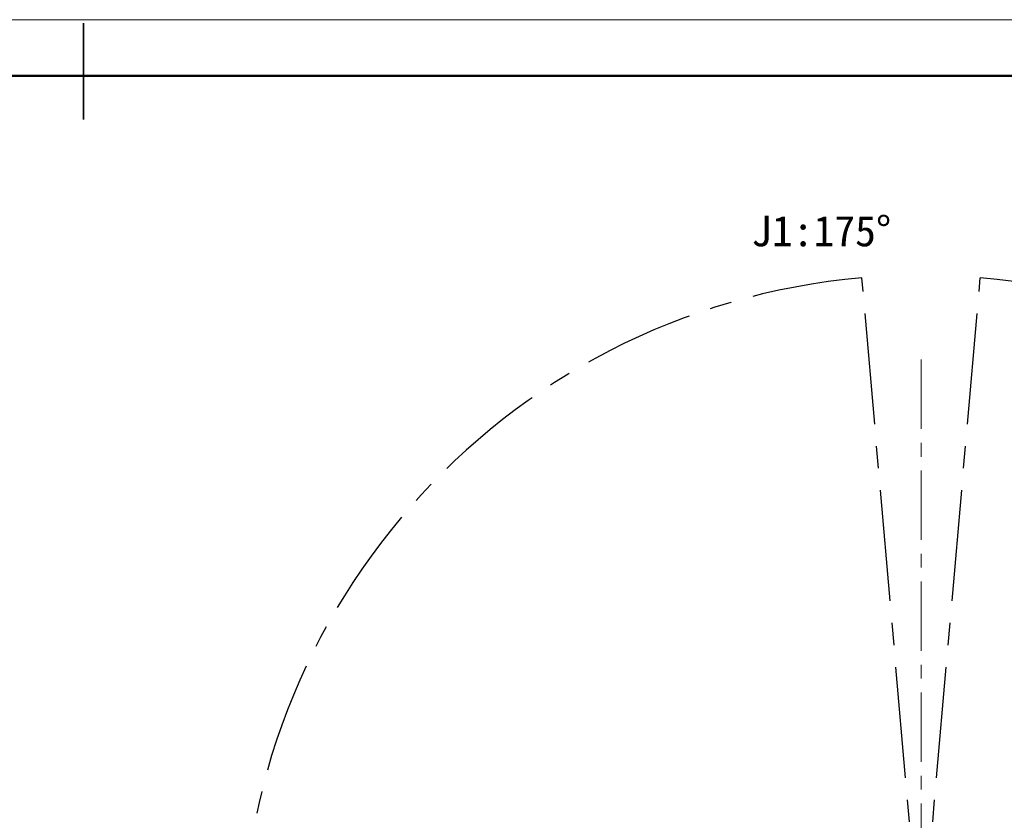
# Model space of a CAD drawing. Header units: millimetres. Extents: x -55 to 731, y 0 to 297.
# Tile 18 of 20: x 202 to 314, y 206 to 297. Entities that reach past the tile are written whole.
import ezdxf

# ---------------------------------------------------------------- set-up
doc = ezdxf.new("R2010")
doc.units = ezdxf.units.MM
doc.linetypes.add('CENTERX2', pattern=[20.32, 12.7, -2.54, 2.54, -2.54])
doc.layers.add('中心线层', color=6, linetype='CENTERX2', lineweight=25)
doc.layers.add('标注层', color=150, linetype='Continuous')
doc.styles.add('SLDTEXTSTYLE0', font='仿宋_GB2312')
doc.dimstyles.new('SLDDIMSTYLE1', dxfattribs={"dimtxt": 3.5, "dimasz": 4, "dimexe": 0, "dimexo": 0.0625, "dimgap": 0.875, "dimtad": 0, "dimtih": 1, "dimtoh": 1, "dimlfac": 8, "dimrnd": 1e-09, "dimzin": 12, "dimdsep": 46, "dimtxsty": 'SLDTEXTSTYLE0', "dimsah": 1, "dimcen": 0, "dimadec": 0, "dimazin": 3, "dimtfac": 1, "dimtdec": 3, "dimtofl": 0, "dimtmove": 0, "dimatfit": 3, "dimfxl": 0, "dimfrac": 2, "dimtolj": 1, "dimtzin": 12, "dimarcsym": 0})

# ---------------------------------------------------------------- blocks, each defined once
blk = doc.blocks.new('_D_3')
at = {"layer": '标注层'}
for p, q in [((359.98, 245.25), (374.01, 259.23)), ((374.01, 259.23), (387.03, 259.23))]:
    blk.add_line(p, q, dxfattribs=at)
blk.add_solid([(359.98, 245.25), (363.16, 247.72), (362.46, 248.43)], dxfattribs=at)
at = {"layer": '标注层', "char_height": 3.5, "attachment_point": 1, "style": 'SLDTEXTSTYLE0'}
for s, insert in [('%%c', (375.01, 263.74)), ('1244', (378.88, 263.74))]:
    blk.add_mtext(s, dxfattribs=dict(at, insert=insert))

msp = doc.modelspace()

# ---------------------------------------------------------------- linework, layer by layer
at = {"color": 7, "linetype": 'Continuous', "lineweight": 18}
msp.add_line((-0.0005, 297.3966), (419.993, 297.3966), dxfattribs=at)
at = {"color": 7, "linetype": 'Continuous', "lineweight": 35}
msp.add_line((208.9959, 285.9894), (208.9959, 296.9894), dxfattribs=at)
at = {"color": 7, "linetype": 'Continuous', "lineweight": 50}
msp.add_line((23.9959, 290.9894), (413.9959, 290.9894), dxfattribs=at)
at = {"layer": '中心线层', "linetype": 'CENTERX2'}
for q in [(298.1096, 267.8454), (311.6623, 267.8454)]:
    msp.add_line((304.8859, 190.3912), q, dxfattribs=at)
at = {"layer": '中心线层', "linetype": 'CENTERX2', "lineweight": 18, "ltscale": 0.625}
msp.add_line((304.8859, 258.4913), (304.8859, 138.2367), dxfattribs=at)
at = {"layer": '中心线层', "linetype": 'CENTERX2'}
msp.add_arc((304.8859, 190.3912), 77.75, 95, 85, dxfattribs=at)

# ---------------------------------------------------------------- texts
at = {"layer": '标注层', "insert": (285.4297, 274.9585), "char_height": 3.5, "attachment_point": 1, "style": 'SLDTEXTSTYLE0'}
msp.add_mtext('J1:175°', dxfattribs=at)

# ---------------------------------------------------------------- dimensions: what is measured, and where the dimension line sits
at = {"layer": '标注层'}
dim = msp.add_diameter_dim_2p(p1=(249.7942, 135.5281), p2=(359.9777, 245.2544), dimstyle='SLDDIMSTYLE1', dxfattribs=at)
dim.commit()
dim.dimension.update_dxf_attribs({"geometry": '_D_3', "text_midpoint": (381.0188, 261.5523), "dimtype": 163})

doc.saveas('drawing.dxf')
